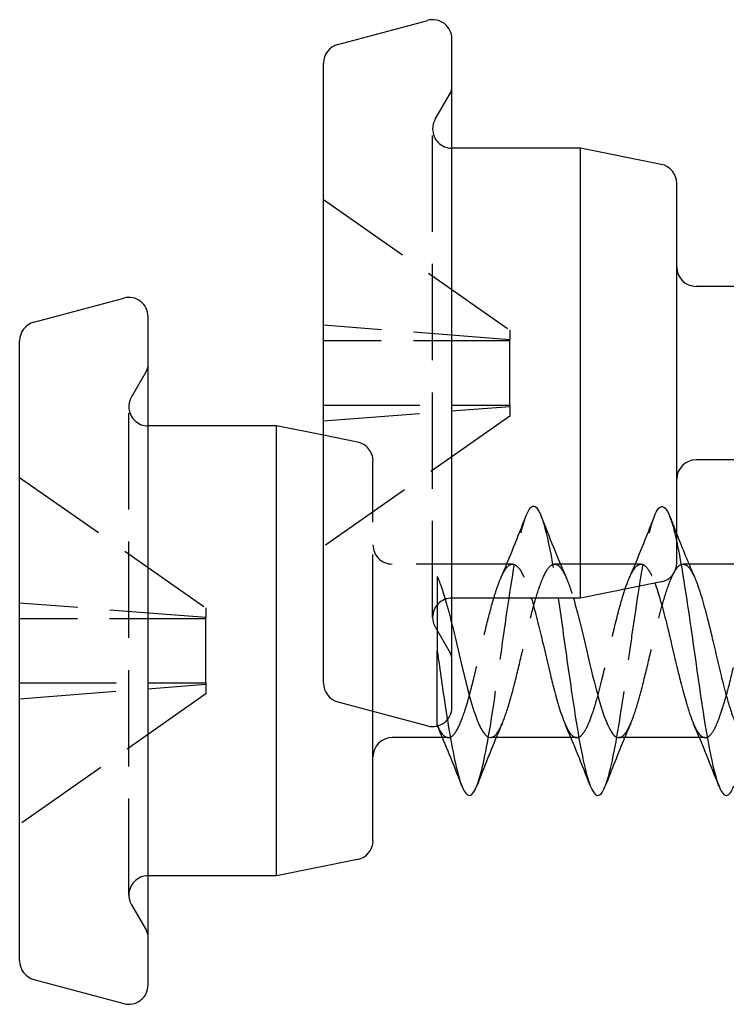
# Model space of a CAD drawing. Header units: millimetres. Extents: x -278 to 85, y -31 to 142.
# Tile 17 of 21: x 36 to 47, y 70 to 86. Entities that reach past the tile are written whole.
import ezdxf

# ---------------------------------------------------------------- set-up
doc = ezdxf.new("R2010")
doc.units = ezdxf.units.MM
doc.header["$LTSCALE"] = 10
doc.linetypes.add('ALLCAD_Strich', pattern=[0.2, 0.15, -0.05])
doc.layers.add('BESCH_KONT_sich_schn_seit_2d', color=160, linetype='Continuous')

msp = doc.modelspace()

# ---------------------------------------------------------------- linework, layer by layer
at = {"layer": 'BESCH_KONT_sich_schn_seit_2d', "linetype": 'Continuous', "extrusion": (-1.09476e-47, 1, 2.22045e-16)}
for p, q in [((41.083, 85.402), (42.483, 85.777)), ((42.86, 80.288), (42.86, 85.488)), ((40.86, 80.288), (40.86, 85.112)), ((44.86, 83.788), (42.86, 83.788)), ((44.86, 80.288), (44.86, 83.788)), ((46.119, 83.536), (44.86, 83.788)), ((46.36, 80.288), (46.36, 83.242)), ((48.533, 81.638), (46.66, 81.638)), ((36.354, 81.08), (37.754, 81.455)), ((38.131, 75.966), (38.131, 81.166)), ((36.131, 75.966), (36.131, 80.791)), ((40.86, 75.463), (40.86, 80.288)), ((42.86, 75.088), (42.86, 80.288)), ((44.86, 76.788), (44.86, 80.288)), ((46.36, 77.334), (46.36, 80.288)), ((40.131, 79.466), (38.131, 79.466)), ((40.131, 75.966), (40.131, 79.466)), ((40.86, 79.32), (40.131, 79.466)), ((47.442, 78.938), (46.66, 78.938)), ((47.804, 77.316), (46.55, 77.316)), ((46.119, 77.039), (44.86, 76.788)), ((44.86, 76.788), (42.86, 76.788)), ((36.131, 71.141), (36.131, 75.966)), ((38.131, 70.766), (38.131, 75.966)), ((40.131, 72.466), (40.131, 75.966)), ((41.083, 75.173), (42.483, 74.798)), ((41.631, 73.012), (41.631, 75.026)), ((42.714, 74.616), (41.931, 74.616)), ((44.713, 74.616), (43.459, 74.616)), ((46.713, 74.616), (45.459, 74.616)), ((41.39, 72.717), (40.131, 72.466)), ((40.131, 72.466), (38.131, 72.466)), ((36.354, 70.851), (37.754, 70.476))]:
    msp.add_line(p, q, dxfattribs=at)
at = {"layer": 'BESCH_KONT_sich_schn_seit_2d', "linetype": 'ALLCAD_Strich', "extrusion": (-1.09476e-47, 1, 2.22045e-16)}
for p, q in [((42.6, 84.238), (42.833, 84.641)), ((42.56, 76.488), (42.56, 84.088)), ((40.86, 82.988), (43.76, 80.957)), ((43.76, 80.806), (40.86, 81.032)), ((43.76, 80.957), (43.76, 80.806)), ((43.76, 80.788), (40.86, 80.788)), ((43.76, 80.788), (43.76, 80.806)), ((43.76, 79.788), (43.76, 80.788)), ((37.872, 79.916), (38.105, 80.319)), ((37.831, 72.166), (37.831, 79.766)), ((40.86, 79.788), (43.76, 79.788)), ((40.86, 79.543), (43.76, 79.769)), ((43.76, 79.788), (43.76, 79.769)), ((43.76, 79.769), (43.76, 79.618)), ((43.76, 79.618), (40.86, 77.588)), ((41.39, 79.214), (40.86, 79.32)), ((41.631, 75.966), (41.631, 78.92)), ((36.131, 78.666), (39.031, 76.635)), ((43.804, 77.316), (41.931, 77.316)), ((45.803, 77.316), (44.459, 77.316)), ((46.55, 77.316), (46.458, 77.316)), ((39.031, 76.485), (36.131, 76.71)), ((39.031, 76.635), (39.031, 76.485)), ((39.031, 76.466), (36.131, 76.466)), ((39.031, 75.466), (39.031, 76.466)), ((39.031, 76.466), (39.031, 76.485)), ((42.6, 76.338), (42.833, 75.934)), ((41.631, 75.026), (41.631, 75.966)), ((42.631, 75.966), (42.631, 75.966)), ((36.131, 75.466), (39.031, 75.466)), ((36.131, 75.221), (39.031, 75.447)), ((39.031, 75.466), (39.031, 75.447)), ((39.031, 75.447), (39.031, 75.296)), ((39.031, 75.296), (36.131, 73.266)), ((42.804, 74.616), (42.714, 74.616)), ((44.805, 74.616), (44.713, 74.616)), ((46.804, 74.616), (46.713, 74.616)), ((37.872, 72.016), (38.105, 71.612))]:
    msp.add_line(p, q, dxfattribs=at)
at = {"layer": 'BESCH_KONT_sich_schn_seit_2d', "linetype": 'Continuous'}
for centre, start, end in [((42.56, 85.488), 0, 105), ((41.16, 85.112), 105, 180), ((46.06, 83.242), 0, 78.6901), ((46.66, 81.938), 180, 270), ((37.831, 81.166), 0, 105), ((36.431, 80.791), 105, 180), ((46.66, 78.638), 90, 180), ((46.06, 77.334), 281.3099, 0), ((41.16, 75.463), 180, 255), ((42.56, 75.088), 255, 0), ((41.931, 74.316), 90, 180), ((41.332, 73.012), 281.3099, 0), ((36.431, 71.141), 180, 255), ((37.831, 70.766), 255, 0)]:
    msp.add_arc(centre, 0.3, start, end, dxfattribs=at)
at = {"layer": 'BESCH_KONT_sich_schn_seit_2d', "linetype": 'ALLCAD_Strich'}
for centre, radius, start, end in [((42.66, 84.741), 0.2, 330, 0), ((42.86, 84.088), 0.3, 150, 180), ((42.86, 84.088), 0.3, 180, 270), ((37.931, 80.419), 0.2, 330, 0), ((38.131, 79.766), 0.3, 150, 180), ((38.131, 79.766), 0.3, 180, 270), ((41.332, 78.92), 0.3, 0, 78.6901), ((41.931, 77.616), 0.3, 180, 270), ((42.86, 76.488), 0.3, 90, 180), ((42.86, 76.488), 0.3, 180, 210), ((42.66, 75.834), 0.2, 0, 30), ((38.131, 72.166), 0.3, 90, 180), ((38.131, 72.166), 0.3, 180, 210), ((37.931, 71.512), 0.2, 0, 30)]:
    msp.add_arc(centre, radius, start, end, dxfattribs=at)
for points, knots in [([(45.248, 73.863), (45.259, 73.893), (45.296, 74), (45.409, 74.445), (45.536, 75.288), (45.74, 76.739), (45.969, 78.257), (46.198, 78.312), (46.328, 77.806), (46.357, 77.674), (46.36, 77.66)], [11.360367, 11.360367, 11.360367, 11.360367, 11.467783, 11.707666, 12.427316, 12.667199, 13.626732, 14.586265, 14.826149, 14.855649, 14.855649, 14.855649, 14.855649]), ([(43.249, 73.867), (43.316, 74.038), (43.459, 74.706), (43.678, 76.327), (43.907, 77.833), (44.162, 78.49), (44.364, 77.737), (44.489, 76.943), (44.513, 76.788)], [5.081388, 5.081388, 5.081388, 5.081388, 5.710585, 6.430235, 7.149884, 7.869534, 8.829067, 9.051007, 9.051007, 9.051007, 9.051007]), ([(42.632, 74.809), (42.665, 74.736), (42.698, 74.682), (42.763, 74.62), (42.794, 74.61), (42.866, 74.63), (42.905, 74.673), (42.984, 74.817), (43.023, 74.915), (43.083, 75.1), (43.105, 75.172), (43.148, 75.33), (43.17, 75.415), (43.235, 75.671), (43.276, 75.848), (43.339, 76.114), (43.36, 76.202), (43.421, 76.454), (43.461, 76.611), (43.523, 76.824), (43.544, 76.892), (43.59, 77.024), (43.614, 77.085), (43.675, 77.216), (43.713, 77.27), (43.771, 77.312), (43.792, 77.318), (43.853, 77.31), (43.893, 77.273), (43.977, 77.133), (44.02, 77.026), (44.074, 76.858), (44.085, 76.824), (44.095, 76.788)], [-4.7903816, -4.7903816, -4.7903816, -4.7903816, -4.7465454, -4.7465454, -4.7056152, -4.7056152, -4.6530903, -4.6530903, -4.6021016, -4.6021016, -4.5740445, -4.5740445, -4.544748, -4.544748, -4.4900402, -4.4900402, -4.4626515, -4.4626515, -4.409862, -4.409862, -4.3818045, -4.3818045, -4.350019, -4.350019, -4.3010294, -4.3010294, -4.2733858, -4.2733858, -4.2208499, -4.2208499, -4.1639112, -4.1639112, -4.1498206, -4.1498206, -4.1498206, -4.1498206]), ([(43.459, 74.616), (43.46, 74.616), (43.462, 74.616), (43.497, 74.618), (43.53, 74.642), (43.584, 74.716), (43.605, 74.753), (43.666, 74.883), (43.706, 74.996), (43.787, 75.262), (43.826, 75.412), (43.905, 75.735), (43.944, 75.905), (44.026, 76.246), (44.066, 76.415), (44.143, 76.709), (44.18, 76.835), (44.238, 77.004), (44.259, 77.059), (44.321, 77.201), (44.362, 77.266), (44.421, 77.308), (44.437, 77.314), (44.477, 77.317), (44.499, 77.309), (44.544, 77.271), (44.567, 77.241), (44.614, 77.16), (44.639, 77.108), (44.68, 77.004), (44.697, 76.958), (44.726, 76.869), (44.739, 76.829), (44.751, 76.788)], [0.3614669, 0.3614669, 0.3614669, 0.3614669, 0.3632842, 0.3632842, 0.406937, 0.406937, 0.4342329, 0.4342329, 0.4870281, 0.4870281, 0.5387827, 0.5387827, 0.590935, 0.590935, 0.6443172, 0.6443172, 0.6923807, 0.6923807, 0.7197421, 0.7197421, 0.7743548, 0.7743548, 0.7958425, 0.7958425, 0.825246, 0.825246, 0.855728, 0.855728, 0.887361, 0.887361, 0.9091493, 0.9091493, 0.9253819, 0.9253819, 0.9253819, 0.9253819]), ([(44.621, 74.832), (44.628, 74.814), (44.636, 74.798), (44.67, 74.729), (44.696, 74.688), (44.75, 74.63), (44.778, 74.615), (44.832, 74.616), (44.859, 74.631), (44.907, 74.684), (44.93, 74.718), (44.984, 74.821), (45.015, 74.896), (45.065, 75.041), (45.084, 75.101), (45.132, 75.266), (45.161, 75.376), (45.21, 75.574), (45.23, 75.658), (45.277, 75.853), (45.303, 75.964), (45.35, 76.159), (45.37, 76.242), (45.428, 76.48), (45.465, 76.628), (45.516, 76.801), (45.528, 76.842), (45.571, 76.976), (45.602, 77.058), (45.653, 77.167), (45.672, 77.202), (45.716, 77.269), (45.742, 77.294), (45.79, 77.318), (45.813, 77.319), (45.867, 77.295), (45.898, 77.263), (45.948, 77.182), (45.968, 77.145), (45.998, 77.076), (46.008, 77.048), (46.019, 77.019)], [-3.9197768, -3.9197768, -3.9197768, -3.9197768, -3.9097596, -3.9097596, -3.8757543, -3.8757543, -3.839351, -3.839351, -3.8044906, -3.8044906, -3.774623, -3.774623, -3.7343915, -3.7343915, -3.7096149, -3.7096149, -3.6712371, -3.6712371, -3.644428, -3.644428, -3.6101324, -3.6101324, -3.5840652, -3.5840652, -3.5339215, -3.5339215, -3.51783, -3.51783, -3.4775882, -3.4775882, -3.4523968, -3.4523968, -3.418994, -3.418994, -3.3882626, -3.3882626, -3.3482506, -3.3482506, -3.3231753, -3.3231753, -3.3088411, -3.3088411, -3.3088411, -3.3088411]), ([(45.459, 74.616), (45.473, 74.616), (45.487, 74.619), (45.517, 74.636), (45.533, 74.65), (45.577, 74.702), (45.604, 74.75), (45.648, 74.846), (45.665, 74.886), (45.702, 74.988), (45.723, 75.052), (45.772, 75.213), (45.798, 75.312), (45.865, 75.572), (45.905, 75.738), (45.959, 75.964), (45.973, 76.02), (46.008, 76.172), (46.031, 76.266), (46.08, 76.47), (46.107, 76.578), (46.171, 76.81), (46.208, 76.926), (46.264, 77.071), (46.282, 77.113), (46.323, 77.197), (46.346, 77.233), (46.395, 77.294), (46.423, 77.312), (46.475, 77.318), (46.499, 77.309), (46.55, 77.266), (46.575, 77.232), (46.614, 77.161), (46.628, 77.133), (46.642, 77.101)], [1.234884, 1.234884, 1.234884, 1.234884, 1.2527512, 1.2527512, 1.2742218, 1.2742218, 1.3105089, 1.3105089, 1.331487, 1.331487, 1.3593662, 1.3593662, 1.3948689, 1.3948689, 1.4470585, 1.4470585, 1.4644475, 1.4644475, 1.4939133, 1.4939133, 1.5301995, 1.5301995, 1.5779732, 1.5779732, 1.6017533, 1.6017533, 1.631367, 1.631367, 1.667518, 1.667518, 1.699684, 1.699684, 1.7324597, 1.7324597, 1.750575, 1.750575, 1.750575, 1.750575]), ([(46.623, 74.829), (46.644, 74.78), (46.665, 74.74), (46.697, 74.689), (46.709, 74.673), (46.751, 74.628), (46.782, 74.613), (46.832, 74.618), (46.851, 74.628), (46.898, 74.669), (46.925, 74.707), (46.974, 74.802), (46.996, 74.854), (47.045, 74.984), (47.073, 75.066), (47.12, 75.225), (47.14, 75.296), (47.198, 75.517), (47.235, 75.674), (47.285, 75.888), (47.297, 75.939), (47.34, 76.123), (47.372, 76.253), (47.422, 76.455), (47.442, 76.53), (47.487, 76.701), (47.513, 76.793), (47.562, 76.947), (47.584, 77.01), (47.637, 77.141), (47.669, 77.202), (47.719, 77.27), (47.738, 77.289), (47.773, 77.311), (47.789, 77.316), (47.804, 77.316)], [-3.0448817, -3.0448817, -3.0448817, -3.0448817, -3.0171448, -3.0171448, -3.0016709, -3.0016709, -2.9622179, -2.9622179, -2.9368178, -2.9368178, -2.9007871, -2.9007871, -2.8715884, -2.8715884, -2.8363799, -2.8363799, -2.8105189, -2.8105189, -2.7604289, -2.7604289, -2.7444385, -2.7444385, -2.7038271, -2.7038271, -2.6788014, -2.6788014, -2.6439911, -2.6439911, -2.6145936, -2.6145936, -2.5740841, -2.5740841, -2.5491699, -2.5491699, -2.528485, -2.528485, -2.528485, -2.528485]), ([(42.631, 77.122), (42.657, 77.067), (42.682, 77.002), (42.732, 76.852), (42.756, 76.769), (42.808, 76.585), (42.834, 76.485), (42.86, 76.379)], [0, 0, 0, 0, 0.03288256, 0.03288256, 0.06553773, 0.06553773, 0.09971113, 0.09971113, 0.09971113, 0.09971113]), ([(42.631, 77.123), (42.631, 77.123), (42.631, 77.123), (42.631, 77.123), (42.631, 77.12), (42.631, 76.902), (42.631, 76.569), (42.631, 76.393), (42.631, 76.187), (42.631, 75.966)], [-0.2066083, -0.2066083, -0.2066083, -0.2066083, -0.2054491, -0.2054491, -0.2054491, -0.0711626, -0.0711626, -0.0711626, 0, 0, 0, 0]), ([(42.631, 74.809), (42.631, 74.809), (42.631, 74.834), (42.631, 74.951), (42.631, 75.055), (42.631, 75.242), (42.631, 75.362), (42.631, 75.639), (42.631, 75.798), (42.631, 75.966)], [-0.1722036, -0.1722036, -0.1722036, -0.1722036, -0.1446211, -0.1446211, -0.1034633, -0.1034633, -0.0538942, -0.0538942, -0.0000171, -0.0000171, -0.0000171, -0.0000171]), ([(42.632, 75.966), (42.675, 75.658), (42.728, 75.285), (42.78, 74.951), (42.789, 74.894)], [3.1417494, 3.1417494, 3.1417494, 3.1417494, 3.5516356, 3.6379107, 3.6379107, 3.6379107, 3.6379107])]:
    msp.add_open_spline(points, degree=3, knots=knots, dxfattribs=at)
for points in [[(43.621, 77.099), (43.758, 77.415), (43.887, 77.738), (44.013, 78.062)], [(44.248, 78.064), (44.375, 77.74), (44.504, 77.415), (44.642, 77.098)], [(45.62, 77.095), (45.758, 77.413), (45.888, 77.739), (46.015, 78.064)], [(46.251, 78.06), (46.287, 77.968), (46.324, 77.875), (46.36, 77.783)], [(42.631, 77.123), (42.635, 77.115), (42.638, 77.107), (42.642, 77.099)], [(42.636, 74.797), (42.635, 74.801), (42.633, 74.805), (42.631, 74.809)], [(43.641, 74.832), (43.61, 74.76), (43.58, 74.688), (43.55, 74.616)], [(45.643, 74.835), (45.611, 74.762), (45.58, 74.689), (45.549, 74.616)], [(43.015, 73.865), (43.011, 73.874), (43.008, 73.882), (43.005, 73.891)]]:
    msp.add_open_spline(points, degree=3, dxfattribs=at)
at = {"layer": 'BESCH_KONT_sich_schn_seit_2d', "linetype": 'Continuous'}
for points in [[(46.36, 77.783), (46.451, 77.554), (46.544, 77.326), (46.642, 77.101)], [(43.005, 73.891), (42.886, 74.195), (42.765, 74.499), (42.636, 74.797)], [(45.012, 73.871), (44.886, 74.194), (44.757, 74.516), (44.621, 74.832)], [(47.016, 73.861), (46.889, 74.186), (46.761, 74.511), (46.623, 74.829)], [(43.55, 74.616), (43.446, 74.368), (43.347, 74.117), (43.249, 73.867)], [(45.549, 74.616), (45.445, 74.367), (45.346, 74.115), (45.248, 73.863)]]:
    msp.add_open_spline(points, degree=3, dxfattribs=at)
for points, knots in [([(46.36, 77.66), (46.433, 77.316), (46.608, 76.175), (46.885, 74.085), (47.108, 73.576), (47.229, 73.814), (47.248, 73.863)], [14.855649, 14.855649, 14.855649, 14.855649, 15.545798, 16.505331, 17.464864, 17.644026, 17.644026, 17.644026, 17.644026]), ([(46.642, 77.101), (46.653, 77.074), (46.665, 77.046), (46.698, 76.954), (46.721, 76.886), (46.773, 76.711), (46.804, 76.598), (46.858, 76.389), (46.881, 76.296), (46.93, 76.094), (46.955, 75.985), (47.006, 75.764), (47.033, 75.652), (47.089, 75.423), (47.119, 75.309), (47.171, 75.13), (47.192, 75.062), (47.244, 74.912), (47.273, 74.837), (47.321, 74.738), (47.34, 74.706), (47.392, 74.638), (47.425, 74.616), (47.459, 74.616)], [1.750575, 1.750575, 1.750575, 1.750575, 1.7657093, 1.7657093, 1.7951791, 1.7951791, 1.8352299, 1.8352299, 1.8649983, 1.8649983, 1.8983861, 1.8983861, 1.9333535, 1.9333535, 1.9725456, 1.9725456, 2.0000507, 2.0000507, 2.0388593, 2.0388593, 2.0640665, 2.0640665, 2.1075256, 2.1075256, 2.1075256, 2.1075256]), ([(46.019, 77.019), (46.033, 76.984), (46.046, 76.946), (46.083, 76.831), (46.107, 76.749), (46.161, 76.551), (46.192, 76.433), (46.242, 76.23), (46.261, 76.149), (46.308, 75.949), (46.336, 75.831), (46.385, 75.625), (46.406, 75.536), (46.455, 75.344), (46.483, 75.244), (46.53, 75.086), (46.549, 75.025), (46.587, 74.917), (46.605, 74.87), (46.623, 74.829)], [-3.3088411, -3.3088411, -3.3088411, -3.3088411, -3.2913072, -3.2913072, -3.2594382, -3.2594382, -3.2201252, -3.2201252, -3.1946654, -3.1946654, -3.1582715, -3.1582715, -3.1298502, -3.1298502, -3.0942149, -3.0942149, -3.0688533, -3.0688533, -3.0448817, -3.0448817, -3.0448817, -3.0448817]), ([(44.095, 76.788), (44.127, 76.683), (44.158, 76.566), (44.215, 76.338), (44.241, 76.23), (44.31, 75.942), (44.352, 75.762), (44.415, 75.504), (44.436, 75.422), (44.5, 75.181), (44.542, 75.038), (44.597, 74.89), (44.609, 74.86), (44.621, 74.832)], [-4.1498206, -4.1498206, -4.1498206, -4.1498206, -4.108829, -4.108829, -4.0745743, -4.0745743, -4.0193149, -4.0193149, -3.9918386, -3.9918386, -3.9355009, -3.9355009, -3.9197768, -3.9197768, -3.9197768, -3.9197768]), ([(44.513, 76.788), (44.54, 76.606), (44.618, 76.062), (44.747, 75.139), (44.951, 73.903), (45.118, 73.58), (45.234, 73.827), (45.248, 73.863)], [9.051007, 9.051007, 9.051007, 9.051007, 9.308834, 9.7886, 10.268367, 11.2279, 11.360367, 11.360367, 11.360367, 11.360367]), ([(44.751, 76.788), (44.754, 76.777), (44.758, 76.766), (44.801, 76.616), (44.841, 76.46), (44.923, 76.118), (44.965, 75.935), (45.051, 75.577), (45.094, 75.406), (45.18, 75.097), (45.222, 74.964), (45.292, 74.792), (45.32, 74.738), (45.374, 74.658), (45.402, 74.632), (45.439, 74.618), (45.449, 74.616), (45.459, 74.616)], [0.9253819, 0.9253819, 0.9253819, 0.9253819, 0.9295711, 0.9295711, 0.9822283, 0.9822283, 1.0381252, 1.0381252, 1.0939757, 1.0939757, 1.1501016, 1.1501016, 1.1862724, 1.1862724, 1.2220507, 1.2220507, 1.234884, 1.234884, 1.234884, 1.234884]), ([(42.86, 76.379), (42.866, 76.356), (42.872, 76.333), (42.92, 76.134), (42.962, 75.952), (43.039, 75.628), (43.074, 75.487), (43.151, 75.195), (43.193, 75.052), (43.269, 74.843), (43.303, 74.769), (43.377, 74.65), (43.418, 74.616), (43.459, 74.616)], [0.0997111, 0.0997111, 0.0997111, 0.0997111, 0.1072006, 0.1072006, 0.1629745, 0.1629745, 0.2080581, 0.2080581, 0.2638352, 0.2638352, 0.3075597, 0.3075597, 0.3614669, 0.3614669, 0.3614669, 0.3614669]), ([(42.789, 74.894), (42.857, 74.477), (43, 73.741), (43.153, 73.648), (43.239, 73.842), (43.249, 73.867)], [3.637911, 3.637911, 3.637911, 3.637911, 4.271285, 4.990935, 5.081388, 5.081388, 5.081388, 5.081388])]:
    msp.add_open_spline(points, degree=3, knots=knots, dxfattribs=at)

doc.saveas('drawing.dxf')
